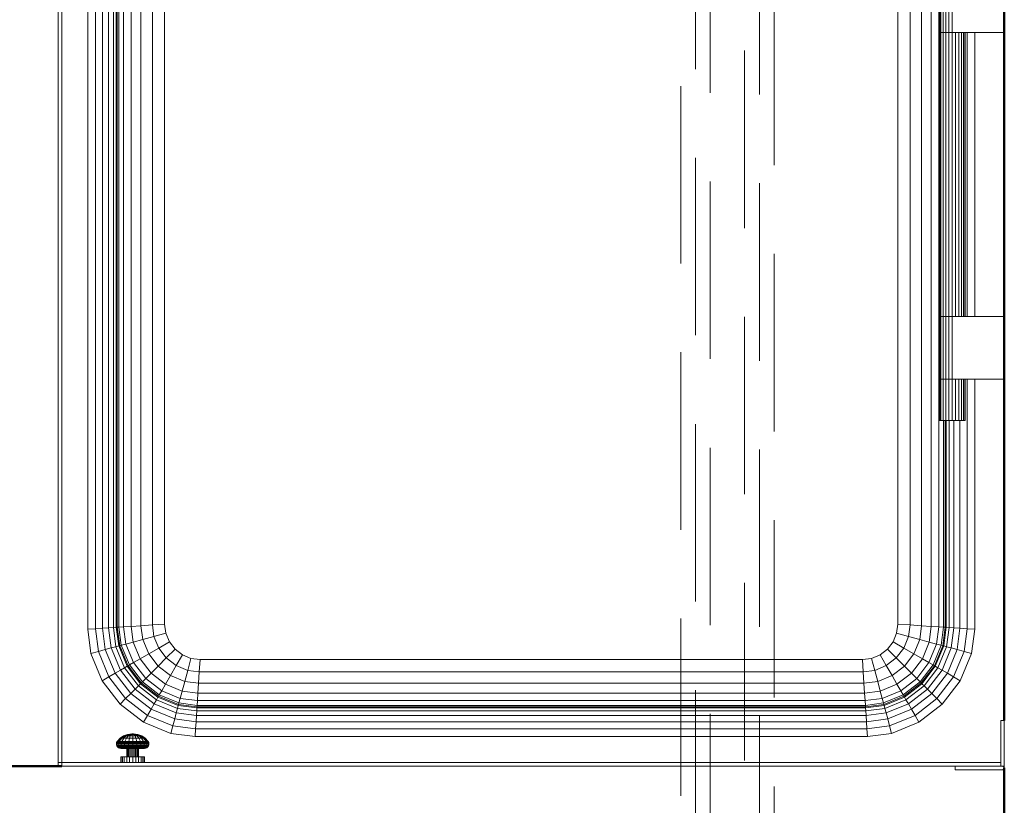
# Model space of a CAD drawing. Header units: millimetres. Extents: x -6579 to 21413, y 4748 to 42777.
# Tile 33 of 79: x 13234 to 14067, y 41143 to 41807. Entities that reach past the tile are written whole.
import ezdxf

# ---------------------------------------------------------------- set-up
doc = ezdxf.new("R2010")
doc.units = ezdxf.units.MM
doc.linetypes.add('ADSK_Штриховая_ш3 п1_5', pattern=[225, 150, -75])
for name, color, linetype, lineweight in [('A-DETL-____-MBND', 5, 'ADSK_Штриховая_ш3 п1_5', 20), ('A-WALL-____-MCUT', 113, 'Continuous', 50), ('A-WALL-____-OTLN', 113, 'Continuous', 20), ('M-EQPM-____-OTLN', 50, 'Continuous', 20)]:
    doc.layers.add(name, color=color, linetype=linetype, lineweight=lineweight)

# ---------------------------------------------------------------- blocks, each defined once
blk = doc.blocks.new('Прямая форма - 83 new-612012-В_Этаж 03_Отопление')
at = {"layer": 'A-WALL-____-MCUT', "color": 9}
for p, q in [((100, 100), (100, 1.5)), ((897, 0), (2424.17, 0))]:
    blk.add_line(p, q, dxfattribs=at)
blk = doc.blocks.new('Прямая форма - SW - 010-612013-В_Этаж 03_Отопление')
blk.add_blockref('Прямая форма - 83 new-612012-В_Этаж 03_Отопление', (0, 0))
blk = doc.blocks.new('Прямая форма - 83 new-609448-В_Этаж 03_Отопление')
at = {"layer": 'M-EQPM-____-OTLN', "color": 253}
for p, q in [((-362.5, -383.44), (-362.5, 377.5)), ((-357.32, -383.1), (-357.32, 382.68)), ((-353.35, -382.84), (-353.35, 382.84)), ((-350.85, 382.68), (-350.85, -382.68)), ((-350, 382.62), (-350, -382.62)), ((-348.64, -382.53), (-348.64, 382.53)), ((-344.64, 382.27), (-344.64, -382.27)), ((-338.28, 381.85), (-338.28, -381.85)), ((-330, 381.31), (-330, -381.31)), ((-320.35, 380.68), (-320.35, -380.68)), ((-310, 0), (-310, 380)), ((-310, 380), (-310, -380)), ((310, 0), (310, 380)), ((310, 380), (310, -380)), ((320.35, 380.68), (320.35, -380.68)), ((330, 381.31), (330, -381.31)), ((338.28, 381.85), (338.28, -381.85)), ((344.64, 382.27), (344.64, -382.27)), ((-368.53, -383.84), (-368.53, 371.47)), ((-375, -384.26), (-375, 365)), ((-397, 343), (-397, -497)), ((-400, -497), (-400, 340)), ((345, 173), (345, 120)), ((345.37, 173), (345.37, 120)), ((346.47, 173), (346.47, 120)), ((348.22, 173), (348.22, 120)), ((350.5, 173), (350.5, 120)), ((353.15, 173), (353.15, 120)), ((356, 173), (356, 120)), ((345, 120), (345.37, 120)), ((345, 120), (345, -120)), ((345.37, 120), (345, 120)), ((345.37, 120), (346.47, 120)), ((345.37, 120), (345.37, -120)), ((346.47, 120), (345.37, 120)), ((346.47, 120), (348.22, 120)), ((346.47, 120), (346.47, -120)), ((348.22, 120), (346.47, 120)), ((348.22, 120), (350.5, 120)), ((348.22, 120), (348.22, -120)), ((350.5, 120), (348.22, 120)), ((350.5, 120), (353.15, 120)), ((350.5, 120), (350.5, -120)), ((353.15, 120), (350.5, 120)), ((353.15, 120), (356, 120)), ((353.15, 120), (353.15, -120)), ((356, 120), (353.15, 120)), ((356, 120), (356, -120)), ((400, 120), (356, 120)), ((358.85, 120), (358.85, -120)), ((361.5, 120), (361.5, -120)), ((363.78, 120), (363.78, -120)), ((365.53, 120), (365.53, -120)), ((366.63, 120), (366.63, -120)), ((367, 120), (367, -120)), ((368.53, -120), (368.53, 120)), ((375, 120), (375, -120)), ((-310, -380), (-310, 0)), ((310, -380), (310, 0)), ((345.37, -120), (345, -120)), ((345, -120), (345.37, -120)), ((345, -120), (345, -173)), ((346.47, -120), (345.37, -120)), ((345.37, -120), (346.47, -120)), ((345.37, -120), (345.37, -173)), ((348.22, -120), (346.47, -120)), ((346.47, -120), (348.22, -120)), ((346.47, -120), (346.47, -173)), ((350.5, -120), (348.22, -120)), ((348.22, -120), (350.5, -120)), ((348.22, -120), (348.22, -173)), ((353.15, -120), (350.5, -120)), ((350.5, -120), (353.15, -120)), ((350.5, -120), (350.5, -173)), ((356, -120), (353.15, -120)), ((353.15, -120), (356, -120)), ((353.15, -120), (353.15, -173)), ((356, -120), (400, -120)), ((356, -120), (356, -173)), ((345.37, -173), (345, -173)), ((345, -173), (345.37, -173)), ((345, -173), (345, -208)), ((346.47, -173), (345.37, -173)), ((345.37, -173), (346.47, -173)), ((345.37, -173), (345.37, -208)), ((348.22, -173), (346.47, -173)), ((346.47, -173), (348.22, -173)), ((346.47, -173), (346.47, -208)), ((350.5, -173), (348.22, -173)), ((348.22, -173), (350.5, -173)), ((348.22, -173), (348.22, -208)), ((353.15, -173), (350.5, -173)), ((350.5, -173), (353.15, -173)), ((350.5, -173), (350.5, -208)), ((356, -173), (353.15, -173)), ((353.15, -173), (356, -173)), ((353.15, -173), (353.15, -208)), ((400, -173), (356, -173)), ((356, -173), (356, -208)), ((358.85, -173), (358.85, -208)), ((361.5, -173), (361.5, -208)), ((363.78, -173), (363.78, -208)), ((365.53, -173), (365.53, -208)), ((366.63, -173), (366.63, -208)), ((367, -173), (367, -208)), ((368.53, -383.84), (368.53, -173)), ((375, -173), (375, -384.26)), ((345.37, -208), (345, -208)), ((346.47, -208), (345.37, -208)), ((348.22, -208), (346.47, -208)), ((350.5, -208), (348.22, -208)), ((348.64, -208), (348.64, -382.53)), ((350, -382.62), (350, -208)), ((353.15, -208), (350.5, -208)), ((350.85, -382.68), (350.85, -208)), ((356, -208), (353.15, -208)), ((353.35, -382.84), (353.35, -208)), ((358.85, -208), (356, -208)), ((357.32, -383.1), (357.32, -208)), ((361.5, -208), (358.85, -208)), ((363.78, -208), (361.5, -208)), ((362.5, -383.44), (362.5, -208)), ((365.53, -208), (363.78, -208)), ((366.63, -208), (365.53, -208)), ((367, -208), (366.63, -208)), ((-353.35, -382.84), (-357.32, -383.1)), ((-350.85, -382.68), (-353.35, -382.84)), ((-351.21, -399.08), (-353.35, -382.84)), ((-350, -382.62), (-350.85, -382.68)), ((-350.85, -382.68), (-348.78, -398.43)), ((-348.64, -382.53), (-350, -382.62)), ((-350, -382.62), (-347.95, -398.21)), ((-344.64, -382.27), (-348.64, -382.53)), ((-346.62, -397.85), (-348.64, -382.53)), ((-344.64, -382.27), (-338.28, -381.85)), ((-342.73, -396.81), (-344.64, -382.27)), ((-338.28, -381.85), (-330, -381.31)), ((-338.28, -381.85), (-336.53, -395.15)), ((-330, -381.31), (-320.35, -380.68)), ((-330, -381.31), (-328.46, -392.99)), ((-320.35, -380.68), (-310, -380)), ((-320.35, -380.68), (-319.06, -390.47)), ((-310, -380), (-308.98, -387.76)), ((-310, -380), (-308.98, -387.76)), ((308.98, -387.76), (310, -380)), ((310, -380), (308.98, -387.76)), ((320.35, -380.68), (310, -380)), ((320.35, -380.68), (319.06, -390.47)), ((330, -381.31), (320.35, -380.68)), ((330, -381.31), (328.46, -392.99)), ((338.28, -381.85), (330, -381.31)), ((338.28, -381.85), (336.53, -395.15)), ((344.64, -382.27), (338.28, -381.85)), ((344.64, -382.27), (342.73, -396.81)), ((348.64, -382.53), (344.64, -382.27)), ((348.64, -382.53), (346.62, -397.85)), ((347.95, -398.21), (350, -382.62)), ((350, -382.62), (348.64, -382.53)), ((348.78, -398.43), (350.85, -382.68)), ((350.85, -382.68), (350, -382.62)), ((353.35, -382.84), (350.85, -382.68)), ((351.21, -399.08), (353.35, -382.84)), ((357.32, -383.1), (353.35, -382.84)), ((-368.53, -383.84), (-375, -384.26)), ((-372.3, -404.73), (-375, -384.26)), ((-362.5, -383.44), (-368.53, -383.84)), ((-366, -403.04), (-368.53, -383.84)), ((-357.32, -383.1), (-362.5, -383.44)), ((-360.13, -401.47), (-362.5, -383.44)), ((-355.08, -400.12), (-357.32, -383.1)), ((-328.46, -392.99), (-319.06, -390.47)), ((-319.06, -390.47), (-308.98, -387.76)), ((-319.06, -390.47), (-315.02, -400.22)), ((-308.98, -387.76), (-305.98, -395)), ((-308.98, -387.76), (-305.98, -395)), ((305.98, -395), (308.98, -387.76)), ((308.98, -387.76), (305.98, -395)), ((319.06, -390.47), (308.98, -387.76)), ((319.06, -390.47), (315.02, -400.22)), ((328.46, -392.99), (319.06, -390.47)), ((355.08, -400.12), (357.32, -383.1)), ((362.5, -383.44), (357.32, -383.1)), ((360.13, -401.47), (362.5, -383.44)), ((368.53, -383.84), (362.5, -383.44)), ((366, -403.04), (368.53, -383.84)), ((375, -384.26), (368.53, -383.84)), ((375, -384.26), (372.3, -404.73)), ((-351.21, -399.08), (-355.08, -400.12)), ((-348.78, -398.43), (-351.21, -399.08)), ((-351.21, -399.08), (-343.85, -416.86)), ((-347.95, -398.21), (-348.78, -398.43)), ((-348.78, -398.43), (-341.66, -415.6)), ((-346.62, -397.85), (-347.95, -398.21)), ((-347.95, -398.21), (-340.92, -415.17)), ((-342.73, -396.81), (-346.62, -397.85)), ((-339.73, -414.49), (-346.62, -397.85)), ((-336.53, -395.15), (-342.73, -396.81)), ((-336.24, -412.47), (-342.73, -396.81)), ((-336.53, -395.15), (-328.46, -392.99)), ((-336.53, -395.15), (-330.69, -409.26)), ((-328.46, -392.99), (-323.45, -405.09)), ((-315.02, -400.22), (-305.98, -395)), ((-305.98, -395), (-301.21, -401.21)), ((-305.98, -395), (-301.21, -401.21)), ((301.21, -401.21), (305.98, -395)), ((305.98, -395), (301.21, -401.21)), ((315.02, -400.22), (305.98, -395)), ((328.46, -392.99), (323.45, -405.09)), ((336.53, -395.15), (328.46, -392.99)), ((336.53, -395.15), (330.69, -409.26)), ((342.73, -396.81), (336.24, -412.47)), ((342.73, -396.81), (336.53, -395.15)), ((346.62, -397.85), (339.73, -414.49)), ((340.92, -415.17), (347.95, -398.21)), ((341.66, -415.6), (348.78, -398.43)), ((346.62, -397.85), (342.73, -396.81)), ((343.85, -416.86), (351.21, -399.08)), ((347.95, -398.21), (346.62, -397.85)), ((348.78, -398.43), (347.95, -398.21)), ((351.21, -399.08), (348.78, -398.43)), ((355.08, -400.12), (351.21, -399.08)), ((-366, -403.04), (-372.3, -404.73)), ((-362.76, -427.78), (-372.3, -404.73)), ((-360.13, -401.47), (-366, -403.04)), ((-357.11, -424.52), (-366, -403.04)), ((-355.08, -400.12), (-360.13, -401.47)), ((-351.84, -421.48), (-360.13, -401.47)), ((-347.32, -418.87), (-355.08, -400.12)), ((-330.69, -409.26), (-323.45, -405.09)), ((-323.45, -405.09), (-315.02, -400.22)), ((-323.45, -405.09), (-315.48, -415.48)), ((-315.02, -400.22), (-308.6, -408.6)), ((-308.6, -408.6), (-301.21, -401.21)), ((-301.21, -401.21), (-295, -405.98)), ((-301.21, -401.21), (-295, -405.98)), ((-300.22, -415.02), (-295, -405.98)), ((-295, -405.98), (-287.76, -408.98)), ((-295, -405.98), (-287.76, -408.98)), ((287.76, -408.98), (295, -405.98)), ((295, -405.98), (287.76, -408.98)), ((295, -405.98), (301.21, -401.21)), ((301.21, -401.21), (295, -405.98)), ((295, -405.98), (300.22, -415.02)), ((301.21, -401.21), (308.6, -408.6)), ((315.02, -400.22), (308.6, -408.6)), ((323.45, -405.09), (315.02, -400.22)), ((323.45, -405.09), (315.48, -415.48)), ((330.69, -409.26), (323.45, -405.09)), ((347.32, -418.87), (355.08, -400.12)), ((351.84, -421.48), (360.13, -401.47)), ((360.13, -401.47), (355.08, -400.12)), ((357.11, -424.52), (366, -403.04)), ((366, -403.04), (360.13, -401.47)), ((362.76, -427.78), (372.3, -404.73)), ((372.3, -404.73), (366, -403.04)), ((-341.66, -415.6), (-343.85, -416.86)), ((-340.92, -415.17), (-341.66, -415.6)), ((-341.66, -415.6), (-330.35, -430.35)), ((-339.73, -414.49), (-340.92, -415.17)), ((-340.92, -415.17), (-329.74, -429.74)), ((-336.24, -412.47), (-339.73, -414.49)), ((-328.77, -428.77), (-339.73, -414.49)), ((-330.69, -409.26), (-336.24, -412.47)), ((-325.92, -425.92), (-336.24, -412.47)), ((-321.39, -421.39), (-330.69, -409.26)), ((-315.48, -415.48), (-321.39, -421.39)), ((-315.48, -415.48), (-308.6, -408.6)), ((-315.48, -415.48), (-305.09, -423.45)), ((-308.6, -408.6), (-300.22, -415.02)), ((-305.09, -423.45), (-300.22, -415.02)), ((-300.22, -415.02), (-290.47, -419.06)), ((-290.47, -419.06), (-287.76, -408.98)), ((-287.76, -408.98), (-280, -410)), ((-287.76, -408.98), (-280, -410)), ((-280.68, -420.35), (-280, -410)), ((-280, -410), (280, -410)), ((-280, -410), (280, -410)), ((280, -410), (287.76, -408.98)), ((280, -410), (287.76, -408.98)), ((280, -410), (280.68, -420.35)), ((287.76, -408.98), (290.47, -419.06)), ((300.22, -415.02), (290.47, -419.06)), ((308.6, -408.6), (300.22, -415.02)), ((300.22, -415.02), (305.09, -423.45)), ((315.48, -415.48), (305.09, -423.45)), ((308.6, -408.6), (315.48, -415.48)), ((315.48, -415.48), (321.39, -421.39)), ((330.69, -409.26), (321.39, -421.39)), ((336.24, -412.47), (325.92, -425.92)), ((339.73, -414.49), (328.77, -428.77)), ((329.74, -429.74), (340.92, -415.17)), ((330.35, -430.35), (341.66, -415.6)), ((336.24, -412.47), (330.69, -409.26)), ((339.73, -414.49), (336.24, -412.47)), ((340.92, -415.17), (339.73, -414.49)), ((341.66, -415.6), (340.92, -415.17)), ((343.85, -416.86), (341.66, -415.6)), ((-357.11, -424.52), (-362.76, -427.78)), ((-351.84, -421.48), (-357.11, -424.52)), ((-342.96, -442.96), (-357.11, -424.52)), ((-347.32, -418.87), (-351.84, -421.48)), ((-338.66, -438.66), (-351.84, -421.48)), ((-343.85, -416.86), (-347.32, -418.87)), ((-334.96, -434.96), (-347.32, -418.87)), ((-343.85, -416.86), (-332.13, -432.13)), ((-321.39, -421.39), (-325.92, -425.92)), ((-309.26, -430.69), (-321.39, -421.39)), ((-305.09, -423.45), (-309.26, -430.69)), ((-292.99, -428.46), (-305.09, -423.45)), ((-290.47, -419.06), (-292.99, -428.46)), ((-290.47, -419.06), (-280.68, -420.35)), ((-280.68, -420.35), (-281.31, -430)), ((280.68, -420.35), (-280.68, -420.35)), ((290.47, -419.06), (280.68, -420.35)), ((280.68, -420.35), (281.31, -430)), ((290.47, -419.06), (292.99, -428.46)), ((305.09, -423.45), (292.99, -428.46)), ((305.09, -423.45), (309.26, -430.69)), ((321.39, -421.39), (309.26, -430.69)), ((321.39, -421.39), (325.92, -425.92)), ((332.13, -432.13), (343.85, -416.86)), ((334.96, -434.96), (347.32, -418.87)), ((338.66, -438.66), (351.84, -421.48)), ((342.96, -442.96), (357.11, -424.52)), ((347.32, -418.87), (343.85, -416.86)), ((351.84, -421.48), (347.32, -418.87)), ((357.11, -424.52), (351.84, -421.48)), ((362.76, -427.78), (357.11, -424.52)), ((-347.57, -447.57), (-362.76, -427.78)), ((-332.13, -432.13), (-334.96, -434.96)), ((-330.35, -430.35), (-332.13, -432.13)), ((-332.13, -432.13), (-316.86, -443.85)), ((-329.74, -429.74), (-330.35, -430.35)), ((-330.35, -430.35), (-315.6, -441.66)), ((-328.77, -428.77), (-329.74, -429.74)), ((-329.74, -429.74), (-315.17, -440.92)), ((-325.92, -425.92), (-328.77, -428.77)), ((-314.49, -439.73), (-328.77, -428.77)), ((-312.47, -436.24), (-325.92, -425.92)), ((-309.26, -430.69), (-312.47, -436.24)), ((-295.15, -436.53), (-309.26, -430.69)), ((-292.99, -428.46), (-295.15, -436.53)), ((-281.31, -430), (-292.99, -428.46)), ((-281.31, -430), (-281.85, -438.28)), ((281.31, -430), (-281.31, -430)), ((292.99, -428.46), (281.31, -430)), ((281.31, -430), (281.85, -438.28)), ((292.99, -428.46), (295.15, -436.53)), ((309.26, -430.69), (295.15, -436.53)), ((309.26, -430.69), (312.47, -436.24)), ((325.92, -425.92), (312.47, -436.24)), ((328.77, -428.77), (314.49, -439.73)), ((315.17, -440.92), (329.74, -429.74)), ((315.6, -441.66), (330.35, -430.35)), ((316.86, -443.85), (332.13, -432.13)), ((325.92, -425.92), (328.77, -428.77)), ((328.77, -428.77), (329.74, -429.74)), ((329.74, -429.74), (330.35, -430.35)), ((330.35, -430.35), (332.13, -432.13)), ((332.13, -432.13), (334.96, -434.96)), ((347.57, -447.57), (362.76, -427.78)), ((-338.66, -438.66), (-342.96, -442.96)), ((-334.96, -434.96), (-338.66, -438.66)), ((-321.48, -451.84), (-338.66, -438.66)), ((-334.96, -434.96), (-318.87, -447.32)), ((-315.17, -440.92), (-315.6, -441.66)), ((-314.49, -439.73), (-315.17, -440.92)), ((-315.17, -440.92), (-298.21, -447.95)), ((-312.47, -436.24), (-314.49, -439.73)), ((-297.85, -446.62), (-314.49, -439.73)), ((-296.81, -442.73), (-312.47, -436.24)), ((-295.15, -436.53), (-296.81, -442.73)), ((-281.85, -438.28), (-295.15, -436.53)), ((-281.85, -438.28), (-282.27, -444.64)), ((281.85, -438.28), (-281.85, -438.28)), ((295.15, -436.53), (281.85, -438.28)), ((281.85, -438.28), (282.27, -444.64)), ((295.15, -436.53), (296.81, -442.73)), ((312.47, -436.24), (296.81, -442.73)), ((314.49, -439.73), (297.85, -446.62)), ((298.21, -447.95), (315.17, -440.92)), ((312.47, -436.24), (314.49, -439.73)), ((314.49, -439.73), (315.17, -440.92)), ((315.17, -440.92), (315.6, -441.66)), ((318.87, -447.32), (334.96, -434.96)), ((321.48, -451.84), (338.66, -438.66)), ((334.96, -434.96), (338.66, -438.66)), ((338.66, -438.66), (342.96, -442.96)), ((-342.96, -442.96), (-347.57, -447.57)), ((-327.78, -462.76), (-347.57, -447.57)), ((-324.52, -457.11), (-342.96, -442.96)), ((-318.87, -447.32), (-321.48, -451.84)), ((-316.86, -443.85), (-318.87, -447.32)), ((-318.87, -447.32), (-300.12, -455.08)), ((-315.6, -441.66), (-316.86, -443.85)), ((-316.86, -443.85), (-299.08, -451.21)), ((-315.6, -441.66), (-298.43, -448.78)), ((-298.43, -448.78), (-299.08, -451.21)), ((-298.21, -447.95), (-298.43, -448.78)), ((-298.43, -448.78), (-282.68, -450.85)), ((-297.85, -446.62), (-298.21, -447.95)), ((-298.21, -447.95), (-282.62, -450)), ((-296.81, -442.73), (-297.85, -446.62)), ((-282.53, -448.64), (-297.85, -446.62)), ((-282.27, -444.64), (-296.81, -442.73)), ((-282.53, -448.64), (-282.62, -450)), ((-282.27, -444.64), (-282.53, -448.64)), ((282.53, -448.64), (-282.53, -448.64)), ((282.27, -444.64), (-282.27, -444.64)), ((296.81, -442.73), (282.27, -444.64)), ((282.27, -444.64), (282.53, -448.64)), ((297.85, -446.62), (282.53, -448.64)), ((282.53, -448.64), (282.62, -450)), ((282.62, -450), (298.21, -447.95)), ((282.68, -450.85), (298.43, -448.78)), ((296.81, -442.73), (297.85, -446.62)), ((297.85, -446.62), (298.21, -447.95)), ((298.21, -447.95), (298.43, -448.78)), ((298.43, -448.78), (315.6, -441.66)), ((298.43, -448.78), (299.08, -451.21)), ((299.08, -451.21), (316.86, -443.85)), ((300.12, -455.08), (318.87, -447.32)), ((315.6, -441.66), (316.86, -443.85)), ((316.86, -443.85), (318.87, -447.32)), ((318.87, -447.32), (321.48, -451.84)), ((324.52, -457.11), (342.96, -442.96)), ((327.78, -462.76), (347.57, -447.57)), ((342.96, -442.96), (347.57, -447.57)), ((-324.52, -457.11), (-327.78, -462.76)), ((-321.48, -451.84), (-324.52, -457.11)), ((-303.04, -466), (-324.52, -457.11)), ((-301.47, -460.13), (-321.48, -451.84)), ((-300.12, -455.08), (-301.47, -460.13)), ((-299.08, -451.21), (-300.12, -455.08)), ((-300.12, -455.08), (-283.1, -457.32)), ((-299.08, -451.21), (-282.84, -453.35)), ((-283.1, -457.32), (-283.44, -462.5)), ((-282.84, -453.35), (-283.1, -457.32)), ((-283.1, -457.32), (283.1, -457.32)), ((-282.68, -450.85), (-282.84, -453.35)), ((-282.84, -453.35), (282.84, -453.35)), ((-282.62, -450), (-282.68, -450.85)), ((-282.68, -450.85), (282.68, -450.85)), ((-282.62, -450), (282.62, -450)), ((282.62, -450), (282.68, -450.85)), ((282.68, -450.85), (282.84, -453.35)), ((282.84, -453.35), (299.08, -451.21)), ((282.84, -453.35), (283.1, -457.32)), ((283.1, -457.32), (300.12, -455.08)), ((283.1, -457.32), (283.44, -462.5)), ((299.08, -451.21), (300.12, -455.08)), ((300.12, -455.08), (301.47, -460.13)), ((301.47, -460.13), (321.48, -451.84)), ((303.04, -466), (324.52, -457.11)), ((321.48, -451.84), (324.52, -457.11)), ((324.52, -457.11), (327.78, -462.76)), ((-304.73, -472.3), (-327.78, -462.76)), ((-303.04, -466), (-304.73, -472.3)), ((-301.47, -460.13), (-303.04, -466)), ((-283.84, -468.53), (-303.04, -466)), ((-301.47, -460.13), (-283.44, -462.5)), ((-283.44, -462.5), (-283.84, -468.53)), ((-283.44, -462.5), (283.44, -462.5)), ((283.44, -462.5), (301.47, -460.13)), ((283.44, -462.5), (283.84, -468.53)), ((283.84, -468.53), (303.04, -466)), ((301.47, -460.13), (303.04, -466)), ((303.04, -466), (304.73, -472.3)), ((327.78, -462.76), (304.73, -472.3)), ((400, -461.5), (397, -461.5)), ((397, -461.5), (397, -497)), ((400, -500), (400, -461.5)), ((-347.67, -476.43), (-344.71, -474.4)), ((-347.31, -476.43), (-344.45, -474.4)), ((-346.24, -476.43), (-343.68, -474.4)), ((-344.71, -474.4), (-341.35, -473.13)), ((-344.55, -476.43), (-342.45, -474.4)), ((-344.45, -474.4), (-341.2, -473.13)), ((-344.45, -474.4), (-341.2, -473.13)), ((-344.45, -474.4), (-343.68, -474.4)), ((-343.68, -474.4), (-340.77, -473.13)), ((-343.68, -474.4), (-342.45, -474.4)), ((-342.45, -474.4), (-340.08, -473.13)), ((-342.45, -474.4), (-340.86, -474.4)), ((-342.34, -476.43), (-340.86, -474.4)), ((-341.35, -473.13), (-337.78, -472.7)), ((-341.2, -473.13), (-341.35, -473.13)), ((-341.35, -473.13), (-341.2, -473.13)), ((-341.2, -473.13), (-337.76, -472.7)), ((-341.2, -473.13), (-337.76, -472.7)), ((-340.86, -474.4), (-339.17, -473.13)), ((-340.86, -474.4), (-339.17, -473.13)), ((-340.86, -474.4), (-339, -474.4)), ((-340.77, -473.13), (-337.68, -472.7)), ((-340.77, -473.13), (-337.68, -472.7)), ((-340.08, -473.13), (-340.77, -473.13)), ((-340.77, -473.13), (-340.08, -473.13)), ((-340.08, -473.13), (-337.55, -472.7)), ((-340.08, -473.13), (-337.55, -472.7)), ((-339.17, -473.13), (-340.08, -473.13)), ((-340.08, -473.13), (-339.17, -473.13)), ((-339, -474.4), (-339.76, -476.43)), ((-339.17, -473.13), (-337.39, -472.7)), ((-339.17, -473.13), (-337.39, -472.7)), ((-338.13, -473.13), (-339.17, -473.13)), ((-339.17, -473.13), (-338.13, -473.13)), ((-338.13, -473.13), (-339, -474.4)), ((-339, -474.4), (-337, -474.4)), ((-337.2, -472.7), (-338.13, -473.13)), ((-338.13, -473.13), (-337.2, -472.7)), ((-338.13, -473.13), (-337, -473.13)), ((-337.76, -472.7), (-337.78, -472.7)), ((-337.78, -472.7), (-337.76, -472.7)), ((-337.68, -472.7), (-337.76, -472.7)), ((-337.76, -472.7), (-337.68, -472.7)), ((-337.55, -472.7), (-337.68, -472.7)), ((-337.68, -472.7), (-337.55, -472.7)), ((-337.39, -472.7), (-337.55, -472.7)), ((-337.55, -472.7), (-337.39, -472.7)), ((-337.2, -472.7), (-337.39, -472.7)), ((-337.39, -472.7), (-337.2, -472.7)), ((-337, -472.7), (-337.2, -472.7)), ((-337.2, -472.7), (-337, -472.7)), ((-336.8, -472.7), (-337, -472.7)), ((-337, -472.7), (-337, -473.13)), ((-336.8, -472.7), (-337, -472.7)), ((-337, -473.13), (-337, -472.7)), ((-337, -473.13), (-335.87, -473.13)), ((-337, -473.13), (-337, -474.4)), ((-337, -474.4), (-335, -474.4)), ((-337, -474.4), (-337, -476.43)), ((-335.87, -473.13), (-336.8, -472.7)), ((-336.8, -472.7), (-336.61, -472.7)), ((-336.61, -472.7), (-336.8, -472.7)), ((-335.87, -473.13), (-336.8, -472.7)), ((-336.61, -472.7), (-336.45, -472.7)), ((-336.45, -472.7), (-336.61, -472.7)), ((-334.83, -473.13), (-336.61, -472.7)), ((-334.83, -473.13), (-336.61, -472.7)), ((-336.45, -472.7), (-336.32, -472.7)), ((-336.32, -472.7), (-336.45, -472.7)), ((-333.92, -473.13), (-336.45, -472.7)), ((-333.92, -473.13), (-336.45, -472.7)), ((-336.32, -472.7), (-336.24, -472.7)), ((-336.24, -472.7), (-336.32, -472.7)), ((-333.23, -473.13), (-336.32, -472.7)), ((-333.23, -473.13), (-336.32, -472.7)), ((-336.24, -472.7), (-336.22, -472.7)), ((-336.22, -472.7), (-336.24, -472.7)), ((-332.8, -473.13), (-336.24, -472.7)), ((-332.8, -473.13), (-336.24, -472.7)), ((-332.65, -473.13), (-336.22, -472.7)), ((-335, -474.4), (-335.87, -473.13)), ((-335.87, -473.13), (-334.83, -473.13)), ((-334.83, -473.13), (-335.87, -473.13)), ((-334.24, -476.43), (-335, -474.4)), ((-335, -474.4), (-333.14, -474.4)), ((-334.83, -473.13), (-333.92, -473.13)), ((-333.92, -473.13), (-334.83, -473.13)), ((-333.14, -474.4), (-334.83, -473.13)), ((-333.14, -474.4), (-334.83, -473.13)), ((-333.92, -473.13), (-333.23, -473.13)), ((-333.23, -473.13), (-333.92, -473.13)), ((-331.55, -474.4), (-333.92, -473.13)), ((-330.32, -474.4), (-333.23, -473.13)), ((-333.14, -474.4), (-331.55, -474.4)), ((-331.66, -476.43), (-333.14, -474.4)), ((-332.8, -473.13), (-332.65, -473.13)), ((-332.65, -473.13), (-332.8, -473.13)), ((-329.55, -474.4), (-332.8, -473.13)), ((-329.55, -474.4), (-332.8, -473.13)), ((-329.29, -474.4), (-332.65, -473.13)), ((-331.55, -474.4), (-330.32, -474.4)), ((-329.45, -476.43), (-331.55, -474.4)), ((-330.32, -474.4), (-329.55, -474.4)), ((-327.76, -476.43), (-330.32, -474.4)), ((-326.69, -476.43), (-329.55, -474.4)), ((-326.33, -476.43), (-329.29, -474.4)), ((-284.26, -475), (-304.73, -472.3)), ((-283.84, -468.53), (-284.26, -475)), ((283.84, -468.53), (-283.84, -468.53)), ((283.84, -468.53), (284.26, -475)), ((304.73, -472.3), (284.26, -475)), ((-350.74, -481), (-350.54, -480.01)), ((-350.27, -481), (-350.74, -481)), ((-350.74, -481), (-350.27, -481)), ((-350.67, -482.02), (-350.74, -481)), ((-350.2, -482.02), (-350.67, -482.02)), ((-350.67, -482.02), (-350.2, -482.02)), ((-350.33, -482.98), (-350.67, -482.02)), ((-350.54, -480.01), (-350.07, -479.1)), ((-350.27, -481), (-350.08, -480.01)), ((-350.27, -481), (-348.9, -481)), ((-350.2, -482.02), (-350.27, -481)), ((-350.2, -482.02), (-348.84, -482.02)), ((-349.87, -482.98), (-350.2, -482.02)), ((-349.87, -482.98), (-350.2, -482.02)), ((-350.08, -480.01), (-349.63, -479.1)), ((-350.08, -480.01), (-349.63, -479.1)), ((-348.72, -480.01), (-350.08, -480.01)), ((-350.08, -480.01), (-348.72, -480.01)), ((-350.07, -479.1), (-347.67, -476.43)), ((-349.63, -479.1), (-350.07, -479.1)), ((-350.07, -479.1), (-349.63, -479.1)), ((-349.63, -479.1), (-347.31, -476.43)), ((-349.63, -479.1), (-348.32, -479.1)), ((-348.9, -481), (-348.72, -480.01)), ((-348.9, -481), (-346.72, -481)), ((-348.84, -482.02), (-348.9, -481)), ((-348.84, -482.02), (-346.67, -482.02)), ((-348.54, -482.98), (-348.84, -482.02)), ((-348.72, -480.01), (-348.32, -479.1)), ((-348.72, -480.01), (-346.57, -480.01)), ((-348.32, -479.1), (-346.24, -476.43)), ((-348.32, -479.1), (-346.24, -479.1)), ((-347.31, -476.43), (-347.67, -476.43)), ((-347.67, -476.43), (-347.31, -476.43)), ((-347.31, -476.43), (-346.24, -476.43)), ((-346.72, -481), (-346.57, -480.01)), ((-346.72, -481), (-343.87, -481)), ((-346.67, -482.02), (-346.72, -481)), ((-346.67, -482.02), (-343.83, -482.02)), ((-346.42, -482.98), (-346.67, -482.02)), ((-346.57, -480.01), (-346.24, -479.1)), ((-346.57, -480.01), (-343.77, -480.01)), ((-346.24, -476.43), (-344.55, -476.43)), ((-346.24, -479.1), (-344.55, -476.43)), ((-346.24, -479.1), (-343.54, -479.1)), ((-344.55, -476.43), (-342.34, -476.43)), ((-343.87, -481), (-343.77, -480.01)), ((-343.87, -481), (-340.56, -481)), ((-343.83, -482.02), (-343.87, -481)), ((-343.83, -482.02), (-340.54, -482.02)), ((-343.66, -482.98), (-343.83, -482.02)), ((-343.77, -480.01), (-343.54, -479.1)), ((-343.77, -480.01), (-340.5, -480.01)), ((-343.54, -479.1), (-342.34, -476.43)), ((-343.54, -479.1), (-340.38, -479.1)), ((-342.34, -476.43), (-339.76, -476.43)), ((-340.5, -480.01), (-340.56, -481)), ((-340.56, -481), (-337, -481)), ((-340.56, -481), (-340.54, -482.02)), ((-340.54, -482.02), (-337, -482.02)), ((-340.54, -482.02), (-340.45, -482.98)), ((-340.38, -479.1), (-340.5, -480.01)), ((-340.5, -480.01), (-337, -480.01)), ((-339.76, -476.43), (-340.38, -479.1)), ((-340.38, -479.1), (-337, -479.1)), ((-339.76, -476.43), (-337, -476.43)), ((-337, -476.43), (-334.24, -476.43)), ((-337, -476.43), (-337, -479.1)), ((-337, -479.1), (-333.62, -479.1)), ((-337, -479.1), (-337, -480.01)), ((-337, -480.01), (-333.5, -480.01)), ((-337, -480.01), (-337, -481)), ((-337, -481), (-333.44, -481)), ((-337, -481), (-337, -482.02)), ((-337, -482.02), (-333.46, -482.02)), ((-337, -482.02), (-337, -482.98)), ((-333.62, -479.1), (-334.24, -476.43)), ((-334.24, -476.43), (-331.66, -476.43)), ((-333.5, -480.01), (-333.62, -479.1)), ((-333.62, -479.1), (-330.46, -479.1)), ((-333.55, -482.98), (-333.46, -482.02)), ((-333.44, -481), (-333.5, -480.01)), ((-333.5, -480.01), (-330.23, -480.01)), ((-333.46, -482.02), (-333.44, -481)), ((-333.46, -482.02), (-330.17, -482.02)), ((-333.44, -481), (-330.13, -481)), ((-331.66, -476.43), (-329.45, -476.43)), ((-330.46, -479.1), (-331.66, -476.43)), ((-330.46, -479.1), (-327.76, -479.1)), ((-330.23, -480.01), (-330.46, -479.1)), ((-330.34, -482.98), (-330.17, -482.02)), ((-330.23, -480.01), (-327.43, -480.01)), ((-330.13, -481), (-330.23, -480.01)), ((-330.17, -482.02), (-330.13, -481)), ((-330.17, -482.02), (-327.33, -482.02)), ((-330.13, -481), (-327.28, -481)), ((-329.45, -476.43), (-327.76, -476.43)), ((-327.76, -479.1), (-329.45, -476.43)), ((-327.76, -476.43), (-326.69, -476.43)), ((-325.68, -479.1), (-327.76, -476.43)), ((-327.76, -479.1), (-325.68, -479.1)), ((-327.43, -480.01), (-327.76, -479.1)), ((-327.58, -482.98), (-327.33, -482.02)), ((-327.43, -480.01), (-325.28, -480.01)), ((-327.28, -481), (-327.43, -480.01)), ((-327.33, -482.02), (-327.28, -481)), ((-327.33, -482.02), (-325.16, -482.02)), ((-327.28, -481), (-325.1, -481)), ((-326.69, -476.43), (-326.33, -476.43)), ((-326.33, -476.43), (-326.69, -476.43)), ((-324.37, -479.1), (-326.69, -476.43)), ((-323.93, -479.1), (-326.33, -476.43)), ((-325.68, -479.1), (-324.37, -479.1)), ((-325.28, -480.01), (-325.68, -479.1)), ((-325.46, -482.98), (-325.16, -482.02)), ((-325.28, -480.01), (-323.92, -480.01)), ((-323.92, -480.01), (-325.28, -480.01)), ((-325.1, -481), (-325.28, -480.01)), ((-325.16, -482.02), (-325.1, -481)), ((-325.16, -482.02), (-323.8, -482.02)), ((-325.1, -481), (-323.73, -481)), ((-324.37, -479.1), (-323.93, -479.1)), ((-323.93, -479.1), (-324.37, -479.1)), ((-323.92, -480.01), (-324.37, -479.1)), ((-323.92, -480.01), (-324.37, -479.1)), ((-324.13, -482.98), (-323.8, -482.02)), ((-324.13, -482.98), (-323.8, -482.02)), ((-323.46, -480.01), (-323.93, -479.1)), ((-323.73, -481), (-323.92, -480.01)), ((-323.8, -482.02), (-323.73, -481)), ((-323.8, -482.02), (-323.33, -482.02)), ((-323.33, -482.02), (-323.8, -482.02)), ((-323.73, -481), (-323.26, -481)), ((-323.26, -481), (-323.73, -481)), ((-323.67, -482.98), (-323.33, -482.02)), ((-323.26, -481), (-323.46, -480.01)), ((-323.33, -482.02), (-323.26, -481)), ((284.26, -475), (-284.26, -475)), ((-349.87, -482.98), (-350.33, -482.98)), ((-350.33, -482.98), (-349.87, -482.98)), ((-349.74, -483.81), (-350.33, -482.98)), ((-348.54, -482.98), (-349.87, -482.98)), ((-349.87, -482.98), (-348.54, -482.98)), ((-349.3, -483.81), (-349.87, -482.98)), ((-349.3, -483.81), (-349.87, -482.98)), ((-349.3, -483.81), (-349.74, -483.81)), ((-349.74, -483.81), (-349.3, -483.81)), ((-348.95, -484.46), (-349.74, -483.81)), ((-348.03, -483.81), (-349.3, -483.81)), ((-349.3, -483.81), (-348.03, -483.81)), ((-348.54, -484.46), (-349.3, -483.81)), ((-348.54, -484.46), (-349.3, -483.81)), ((-348.54, -484.46), (-348.95, -484.46)), ((-348.95, -484.46), (-348.54, -484.46)), ((-348.01, -484.86), (-348.95, -484.46)), ((-348.54, -482.98), (-346.42, -482.98)), ((-348.03, -483.81), (-348.54, -482.98)), ((-347.35, -484.46), (-348.54, -484.46)), ((-348.54, -484.46), (-347.35, -484.46)), ((-347.63, -484.86), (-348.54, -484.46)), ((-347.63, -484.86), (-348.54, -484.46)), ((-348.03, -483.81), (-346.01, -483.81)), ((-347.35, -484.46), (-348.03, -483.81)), ((-347.35, -484.46), (-348.03, -483.81)), ((-347.63, -484.86), (-348.01, -484.86)), ((-348.01, -484.86), (-347.63, -484.86)), ((-347, -485), (-348.01, -484.86)), ((-346.53, -484.86), (-347.63, -484.86)), ((-347.63, -484.86), (-346.53, -484.86)), ((-346.66, -485), (-347.63, -484.86)), ((-346.66, -485), (-347.63, -484.86)), ((-345.45, -484.46), (-347.35, -484.46)), ((-347.35, -484.46), (-345.45, -484.46)), ((-346.53, -484.86), (-347.35, -484.46)), ((-346.53, -484.86), (-347.35, -484.46)), ((-346.66, -485), (-347, -485)), ((-347, -485), (-346.66, -485)), ((-345.66, -485), (-346.66, -485)), ((-346.66, -485), (-345.66, -485)), ((-344.79, -484.86), (-346.53, -484.86)), ((-346.53, -484.86), (-344.79, -484.86)), ((-345.66, -485), (-346.53, -484.86)), ((-345.66, -485), (-346.53, -484.86)), ((-346.42, -482.98), (-343.66, -482.98)), ((-346.01, -483.81), (-346.42, -482.98)), ((-346.01, -483.81), (-343.37, -483.81)), ((-345.45, -484.46), (-346.01, -483.81)), ((-344.07, -485), (-345.66, -485)), ((-345.66, -485), (-344.07, -485)), ((-345.45, -484.46), (-342.97, -484.46)), ((-344.79, -484.86), (-345.45, -484.46)), ((-344.79, -484.86), (-345.45, -484.46)), ((-342.51, -484.86), (-344.79, -484.86)), ((-344.79, -484.86), (-342.51, -484.86)), ((-344.07, -485), (-344.79, -484.86)), ((-344.07, -485), (-344.79, -484.86)), ((-342, -485), (-344.07, -485)), ((-344.07, -485), (-342, -485)), ((-343.66, -482.98), (-340.45, -482.98)), ((-343.37, -483.81), (-343.66, -482.98)), ((-343.37, -483.81), (-340.3, -483.81)), ((-342.97, -484.46), (-343.37, -483.81)), ((-342.97, -484.46), (-340.09, -484.46)), ((-342.51, -484.86), (-342.97, -484.46)), ((-342.51, -484.86), (-342.97, -484.46)), ((-339.85, -484.86), (-342.51, -484.86)), ((-342.51, -484.86), (-339.85, -484.86)), ((-342, -485), (-342.51, -484.86)), ((-342, -485), (-342.51, -484.86)), ((-342, -485), (-339.59, -485)), ((-341.83, -485), (-342, -485)), ((-342, -485), (-341.83, -485)), ((-342, -492.2), (-342, -485)), ((-341.83, -485), (-341.33, -485)), ((-341.83, -492.2), (-341.83, -485)), ((-341.33, -485), (-340.54, -485)), ((-341.33, -492.2), (-341.33, -485)), ((-340.54, -485), (-339.5, -485)), ((-340.54, -492.2), (-340.54, -485)), ((-340.45, -482.98), (-337, -482.98)), ((-340.45, -482.98), (-340.3, -483.81)), ((-340.3, -483.81), (-337, -483.81)), ((-340.3, -483.81), (-340.09, -484.46)), ((-340.09, -484.46), (-337, -484.46)), ((-340.09, -484.46), (-339.85, -484.86)), ((-339.85, -484.86), (-340.09, -484.46)), ((-339.85, -484.86), (-337, -484.86)), ((-337, -484.86), (-339.85, -484.86)), ((-339.85, -484.86), (-339.59, -485)), ((-339.59, -485), (-339.85, -484.86)), ((-339.59, -485), (-337, -485)), ((-339.5, -485), (-338.29, -485)), ((-339.5, -492.2), (-339.5, -485)), ((-338.29, -485), (-337, -485)), ((-338.29, -485), (-338.29, -492.2)), ((-337, -482.98), (-333.55, -482.98)), ((-337, -482.98), (-337, -483.81)), ((-337, -483.81), (-333.7, -483.81)), ((-337, -483.81), (-337, -484.46)), ((-337, -484.46), (-333.91, -484.46)), ((-337, -484.46), (-337, -484.86)), ((-337, -484.86), (-337, -484.46)), ((-337, -484.86), (-334.15, -484.86)), ((-337, -484.86), (-337, -485)), ((-334.15, -484.86), (-337, -484.86)), ((-337, -485), (-337, -484.86)), ((-337, -485), (-334.41, -485)), ((-337, -485), (-335.71, -485)), ((-337, -485), (-337, -492.2)), ((-335.71, -492.2), (-335.71, -485)), ((-335.71, -485), (-334.5, -485)), ((-334.5, -485), (-333.46, -485)), ((-334.5, -492.2), (-334.5, -485)), ((-334.41, -485), (-334.15, -484.86)), ((-334.41, -485), (-334.15, -484.86)), ((-334.41, -485), (-332, -485)), ((-334.15, -484.86), (-333.91, -484.46)), ((-334.15, -484.86), (-333.91, -484.46)), ((-334.15, -484.86), (-331.49, -484.86)), ((-331.49, -484.86), (-334.15, -484.86)), ((-333.91, -484.46), (-333.7, -483.81)), ((-333.91, -484.46), (-331.03, -484.46)), ((-333.7, -483.81), (-333.55, -482.98)), ((-333.7, -483.81), (-330.63, -483.81)), ((-333.55, -482.98), (-330.34, -482.98)), ((-333.46, -485), (-332.67, -485)), ((-333.46, -492.2), (-333.46, -485)), ((-332.67, -485), (-332.17, -485)), ((-332.67, -492.2), (-332.67, -485)), ((-332.17, -485), (-332, -485)), ((-332, -485), (-332.17, -485)), ((-332.17, -492.2), (-332.17, -485)), ((-332, -485), (-331.49, -484.86)), ((-332, -485), (-331.49, -484.86)), ((-332, -485), (-329.93, -485)), ((-329.93, -485), (-332, -485)), ((-332, -492.2), (-332, -485)), ((-331.49, -484.86), (-331.03, -484.46)), ((-331.49, -484.86), (-331.03, -484.46)), ((-331.49, -484.86), (-329.21, -484.86)), ((-329.21, -484.86), (-331.49, -484.86)), ((-331.03, -484.46), (-330.63, -483.81)), ((-331.03, -484.46), (-328.55, -484.46)), ((-330.63, -483.81), (-330.34, -482.98)), ((-330.63, -483.81), (-327.99, -483.81)), ((-330.34, -482.98), (-327.58, -482.98)), ((-329.93, -485), (-329.21, -484.86)), ((-329.93, -485), (-329.21, -484.86)), ((-329.93, -485), (-328.34, -485)), ((-328.34, -485), (-329.93, -485)), ((-329.21, -484.86), (-328.55, -484.46)), ((-329.21, -484.86), (-328.55, -484.46)), ((-329.21, -484.86), (-327.47, -484.86)), ((-327.47, -484.86), (-329.21, -484.86)), ((-328.55, -484.46), (-327.99, -483.81)), ((-328.55, -484.46), (-326.65, -484.46)), ((-326.65, -484.46), (-328.55, -484.46)), ((-328.34, -485), (-327.47, -484.86)), ((-328.34, -485), (-327.47, -484.86)), ((-328.34, -485), (-327.34, -485)), ((-327.34, -485), (-328.34, -485)), ((-327.99, -483.81), (-327.58, -482.98)), ((-327.99, -483.81), (-325.97, -483.81)), ((-327.58, -482.98), (-325.46, -482.98)), ((-327.47, -484.86), (-326.65, -484.46)), ((-327.47, -484.86), (-326.65, -484.46)), ((-327.47, -484.86), (-326.37, -484.86)), ((-326.37, -484.86), (-327.47, -484.86)), ((-327.34, -485), (-326.37, -484.86)), ((-327.34, -485), (-326.37, -484.86)), ((-327.34, -485), (-327, -485)), ((-327, -485), (-327.34, -485)), ((-327, -485), (-325.99, -484.86)), ((-326.65, -484.46), (-325.97, -483.81)), ((-326.65, -484.46), (-325.97, -483.81)), ((-326.65, -484.46), (-325.46, -484.46)), ((-325.46, -484.46), (-326.65, -484.46)), ((-326.37, -484.86), (-325.46, -484.46)), ((-326.37, -484.86), (-325.46, -484.46)), ((-326.37, -484.86), (-325.99, -484.86)), ((-325.99, -484.86), (-326.37, -484.86)), ((-325.99, -484.86), (-325.05, -484.46)), ((-325.97, -483.81), (-325.46, -482.98)), ((-325.97, -483.81), (-324.7, -483.81)), ((-324.7, -483.81), (-325.97, -483.81)), ((-325.46, -482.98), (-324.13, -482.98)), ((-324.13, -482.98), (-325.46, -482.98)), ((-325.46, -484.46), (-324.7, -483.81)), ((-325.46, -484.46), (-324.7, -483.81)), ((-325.46, -484.46), (-325.05, -484.46)), ((-325.05, -484.46), (-325.46, -484.46)), ((-325.05, -484.46), (-324.26, -483.81)), ((-324.7, -483.81), (-324.13, -482.98)), ((-324.7, -483.81), (-324.13, -482.98)), ((-324.7, -483.81), (-324.26, -483.81)), ((-324.26, -483.81), (-324.7, -483.81)), ((-324.26, -483.81), (-323.67, -482.98)), ((-324.13, -482.98), (-323.67, -482.98)), ((-323.67, -482.98), (-324.13, -482.98)), ((-397, -497), (-400, -497)), ((-400, -500), (-400, -497)), ((-397, -500), (-397, -497)), ((-397, -497), (397, -497)), ((-347, -492.2), (-346.66, -492.2)), ((-347, -497), (-347, -492.2)), ((-346.66, -492.2), (-345.66, -492.2)), ((-346.66, -497), (-346.66, -492.2)), ((-345.66, -492.2), (-344.07, -492.2)), ((-345.66, -497), (-345.66, -492.2)), ((-344.07, -492.2), (-342, -492.2)), ((-344.07, -497), (-344.07, -492.2)), ((-342, -492.2), (-339.59, -492.2)), ((-342, -497), (-342, -492.2)), ((-339.59, -492.2), (-337, -492.2)), ((-339.59, -492.2), (-339.59, -497)), ((-337, -492.2), (-334.41, -492.2)), ((-337, -492.2), (-337, -497)), ((-334.41, -497), (-334.41, -492.2)), ((-334.41, -492.2), (-332, -492.2)), ((-332, -492.2), (-329.93, -492.2)), ((-332, -497), (-332, -492.2)), ((-329.93, -492.2), (-328.34, -492.2)), ((-329.93, -497), (-329.93, -492.2)), ((-328.34, -492.2), (-327.34, -492.2)), ((-328.34, -497), (-328.34, -492.2)), ((-327.34, -492.2), (-327, -492.2)), ((-327.34, -497), (-327.34, -492.2)), ((-327, -497), (-327, -492.2)), ((397, -497), (397, -500)), ((397, -500), (-397, -500)), ((358.5, -503), (358.5, -500)), ((358.5, -503), (398.5, -503)), ((397, -500), (398.5, -500)), ((397, -500), (400, -500)), ((399.8, -500.75), (398.5, -500)), ((398.5, -503), (399.8, -502.25)), ((399.8, -502.25), (399.8, -500.75)), ((400, -500), (400, -501.5))]:
    blk.add_line(p, q, dxfattribs=at)
blk = doc.blocks.new('Прямая форма - FU - 054-612023-В_Этаж 03_Отопление')
blk.add_blockref('Прямая форма - 83 new-609448-В_Этаж 03_Отопление', (0, 0))
blk = doc.blocks.new('Прямая форма - 83 new-612726-В_Этаж 03_Отопление')
at = {"layer": 'A-WALL-____-MCUT', "color": 9}
for p, q in [((0, -100), (1261.5, -100)), ((1301.5, -100), (3800, -100))]:
    blk.add_line(p, q, dxfattribs=at)
blk = doc.blocks.new('Прямая форма - SW - 009-612727-В_Этаж 03_Отопление')
blk.add_blockref('Прямая форма - 83 new-612726-В_Этаж 03_Отопление', (0, 0))
blk = doc.blocks.new('83 new_ifc_RVT-1-В_Этаж 03_Отопление')
at = {"layer": 'A-WALL-____-OTLN', "color": 253, "lineweight": 20}
for name, p, rotation in [('Прямая форма - SW - 009-612727-В_Этаж 03_Отопление', (24510.28, 42475.83), 270), ('Прямая форма - SW - 010-612013-В_Этаж 03_Отопление', (24510.28, 41175.83), 180)]:
    blk.add_blockref(name, p, dxfattribs=dict(at, rotation=rotation))
at = {"layer": 'M-EQPM-____-OTLN', "color": 253, "lineweight": 20}
blk.add_blockref('Прямая форма - FU - 054-612023-В_Этаж 03_Отопление', (24010.28, 41675.83), dxfattribs=at)

msp = doc.modelspace()

# ---------------------------------------------------------------- linework, layer by layer
at = {"layer": 'A-DETL-____-MBND', "color": 170}
for p, q in [((13847.31, 42230.62), (13847.31, 39658.71)), ((13872.31, 39658.71), (13872.31, 42230.62)), ((13859.81, 39718.51), (13859.81, 42210.62))]:
    msp.add_line(p, q, dxfattribs=at)
at = {"layer": 'A-DETL-____-MBND', "color": 10}
for p, q in [((13793.25, 42200.62), (13793.25, 39719.94)), ((13818.25, 39719.94), (13818.25, 42200.62)), ((13805.75, 39739.94), (13805.75, 42180.62))]:
    msp.add_line(p, q, dxfattribs=at)

# ---------------------------------------------------------------- block references
at = {"lineweight": 9}
msp.add_blockref('83 new_ifc_RVT-1-В_Этаж 03_Отопление', (-10343.43, 0), dxfattribs=at)

doc.saveas('drawing.dxf')
